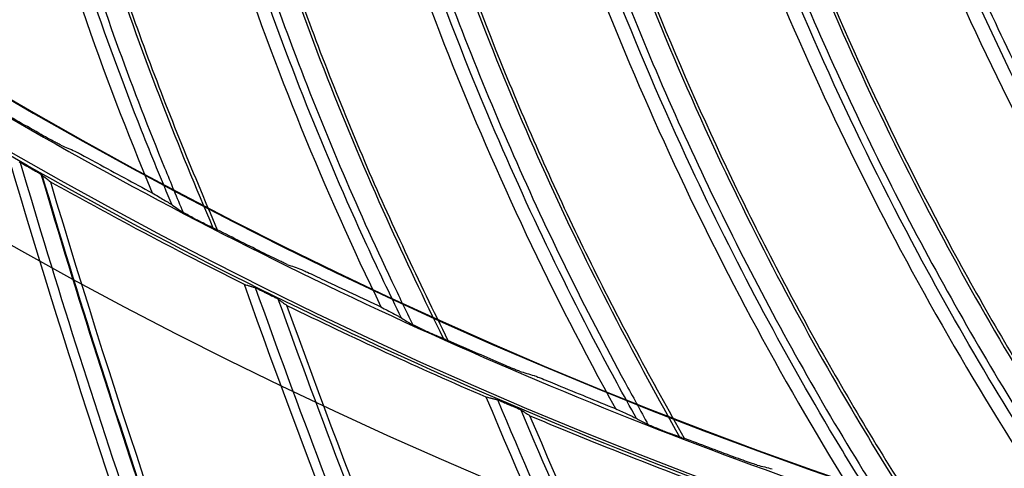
# Model space of a CAD drawing. Header units: centimetres. Extents: x 8435 to 34224, y 15581 to 23928.
# Tile 60 of 256: x 14697.22 to 14703.24, y 23600.83 to 23603.58. Entities that reach past the tile are written whole.
import ezdxf

# ---------------------------------------------------------------- set-up
doc = ezdxf.new("R2010")
doc.units = ezdxf.units.CM
doc.header["$LTSCALE"] = 0.2
doc.layers.add('1', color=7, linetype='Continuous', true_color=0xffffff)

# ---------------------------------------------------------------- blocks, each defined once
blk = doc.blocks.new('A$C992146fe')
at = {"layer": '1', "color": 0, "linetype": 'Continuous', "extrusion": (0, 0, -1)}
for radius in [59.146, 58.16, 57.606, 57.6]:
    blk.add_circle((-566.677, 326.301), radius, dxfattribs=at)
at = {"layer": '1', "color": 0, "linetype": 'Continuous'}
for centre, radius, start, end in [((566.657, 326.301), 65.216, 203.94849, 250.83515), ((649.086, 308.467), 115.962, 196.40173, 201.01724), ((649.086, 308.467), 115.759, 196.50552, 201.11561), ((649.086, 308.467), 115.75, 196.51056, 201.11913), ((649.956, 313.117), 115.75, 199.72495, 204.33657), ((650.564, 317.808), 115.75, 202.93921, 207.32492)]:
    blk.add_arc(centre, radius, start, end, dxfattribs=at)
at = {"layer": '1', "color": 0, "linetype": 'Continuous', "extrusion": (0, 0, -1)}
for centre, start, end in [((-649.956, 313.117), 335.75818, 340.38386), ((-650.564, 317.808), 332.71987, 337.16959)]:
    blk.add_arc(centre, 115.962, start, end, dxfattribs=at)
at = {"layer": '1', "color": 0, "linetype": 'Continuous'}
for points, knots in [([(624.857, 326.301), (624.857, 328.223), (624.762, 330.138), (624.383, 333.958), (624.098, 335.86), (622.977, 341.462), (621.873, 345.087), (619.685, 350.361), (618.862, 352.1), (617.053, 355.475), (616.072, 357.106), (612.907, 361.834), (610.5, 364.768), (606.433, 368.83), (605.008, 370.119), (602.065, 372.53), (600.541, 373.658), (597.389, 375.762), (595.761, 376.737), (592.4, 378.533), (590.656, 379.357), (585.357, 381.547), (581.728, 382.644), (574.279, 384.124), (570.423, 384.503), (562.822, 384.498), (559.05, 384.127), (553.436, 383.011), (551.564, 382.542), (547.912, 381.432), (546.124, 380.791), (540.872, 378.614), (537.512, 376.823), (531.127, 372.556), (528.194, 370.144), (524.172, 366.123), (522.894, 364.715), (520.468, 361.762), (519.32, 360.213), (516.144, 355.459), (514.358, 352.117), (512.171, 346.846), (511.523, 345.038), (510.409, 341.37), (509.947, 339.523), (508.836, 333.94), (508.46, 330.166), (508.456, 324.423), (508.55, 322.501), (508.923, 318.712), (509.201, 316.836), (509.938, 313.119), (510.397, 311.278), (511.5, 307.633), (512.147, 305.818), (514.341, 300.515), (516.129, 297.171), (519.287, 292.434), (520.42, 290.902), (522.851, 287.935), (524.139, 286.513), (528.17, 282.478), (531.097, 280.071), (535.849, 276.887), (537.503, 275.893), (540.87, 274.09), (542.588, 273.277), (547.839, 271.097), (551.472, 269.985), (559.009, 268.478), (562.79, 268.106), (568.476, 268.098), (570.374, 268.188), (574.175, 268.557), (576.084, 268.838), (581.697, 269.948), (585.325, 271.045), (590.597, 273.218), (592.332, 274.034), (595.718, 275.839), (597.353, 276.817), (602.091, 279.975), (605.028, 282.374), (609.092, 286.424), (610.388, 287.85), (612.809, 290.791), (613.941, 292.314), (616.051, 295.461), (617.029, 297.086), (618.83, 300.439), (619.656, 302.175), (621.864, 307.483), (622.973, 311.125), (624.099, 316.741), (624.384, 318.646), (624.762, 322.463), (624.857, 324.379), (624.857, 326.301)], [0, 0, 0, 0, 0.015625, 0.015625, 0.03125, 0.03125, 0.0625, 0.0625, 0.078125, 0.078125, 0.09375, 0.09375, 0.125, 0.125, 0.140625, 0.140625, 0.15625, 0.15625, 0.171875, 0.171875, 0.1875, 0.1875, 0.21875, 0.21875, 0.25, 0.25, 0.28125, 0.28125, 0.296875, 0.296875, 0.3125, 0.3125, 0.34375, 0.34375, 0.375, 0.375, 0.390625, 0.390625, 0.40625, 0.40625, 0.4375, 0.4375, 0.453125, 0.453125, 0.46875, 0.46875, 0.5, 0.5, 0.515625, 0.515625, 0.53125, 0.53125, 0.546875, 0.546875, 0.5625, 0.5625, 0.59375, 0.59375, 0.609375, 0.609375, 0.625, 0.625, 0.65625, 0.65625, 0.671875, 0.671875, 0.6875, 0.6875, 0.71875, 0.71875, 0.75, 0.75, 0.765625, 0.765625, 0.78125, 0.78125, 0.8125, 0.8125, 0.828125, 0.828125, 0.84375, 0.84375, 0.875, 0.875, 0.890625, 0.890625, 0.90625, 0.90625, 0.921875, 0.921875, 0.9375, 0.9375, 0.96875, 0.96875, 0.984375, 0.984375, 1, 1, 1, 1]), ([(624.457, 326.301), (624.457, 324.392), (624.363, 322.49), (623.987, 318.698), (623.704, 316.807), (622.586, 311.229), (621.485, 307.612), (619.292, 302.341), (618.472, 300.616), (616.683, 297.287), (615.712, 295.673), (613.616, 292.547), (612.491, 291.035), (610.088, 288.114), (608.801, 286.698), (604.764, 282.676), (601.848, 280.293), (597.142, 277.157), (595.518, 276.185), (592.155, 274.394), (590.433, 273.583), (585.196, 271.424), (581.593, 270.335), (576.02, 269.233), (574.124, 268.954), (570.349, 268.587), (568.464, 268.498), (562.817, 268.506), (559.061, 268.875), (551.576, 270.373), (547.969, 271.476), (542.753, 273.642), (541.048, 274.449), (537.703, 276.24), (536.061, 277.227), (531.341, 280.388), (528.434, 282.779), (524.431, 286.787), (523.152, 288.199), (520.738, 291.145), (519.613, 292.667), (516.476, 297.371), (514.701, 300.693), (512.522, 305.959), (511.879, 307.761), (510.784, 311.382), (510.328, 313.21), (509.596, 316.901), (509.32, 318.764), (508.95, 322.527), (508.856, 324.436), (508.86, 330.139), (509.234, 333.888), (510.337, 339.432), (510.796, 341.267), (511.902, 344.909), (512.546, 346.705), (514.717, 351.939), (516.491, 355.258), (519.645, 359.98), (520.786, 361.518), (523.195, 364.451), (524.464, 365.849), (528.459, 369.842), (531.371, 372.238), (537.713, 376.476), (541.049, 378.255), (546.265, 380.417), (548.041, 381.053), (551.667, 382.155), (553.527, 382.621), (559.102, 383.73), (562.848, 384.098), (570.397, 384.103), (574.227, 383.727), (581.624, 382.256), (585.229, 381.167), (590.491, 378.992), (592.223, 378.174), (595.561, 376.39), (597.178, 375.422), (600.308, 373.333), (601.822, 372.212), (604.745, 369.818), (606.16, 368.538), (610.199, 364.503), (612.589, 361.59), (615.733, 356.894), (616.707, 355.275), (618.503, 351.923), (619.321, 350.195), (621.494, 344.958), (622.59, 341.358), (623.704, 335.794), (623.987, 333.905), (624.363, 330.112), (624.457, 328.209), (624.457, 326.301)], [0, 0, 0, 0, 0.015625, 0.015625, 0.03125, 0.03125, 0.0625, 0.0625, 0.078125, 0.078125, 0.09375, 0.09375, 0.109375, 0.109375, 0.125, 0.125, 0.15625, 0.15625, 0.171875, 0.171875, 0.1875, 0.1875, 0.21875, 0.21875, 0.234375, 0.234375, 0.25, 0.25, 0.28125, 0.28125, 0.3125, 0.3125, 0.328125, 0.328125, 0.34375, 0.34375, 0.375, 0.375, 0.390625, 0.390625, 0.40625, 0.40625, 0.4375, 0.4375, 0.453125, 0.453125, 0.46875, 0.46875, 0.484375, 0.484375, 0.5, 0.5, 0.53125, 0.53125, 0.546875, 0.546875, 0.5625, 0.5625, 0.59375, 0.59375, 0.609375, 0.609375, 0.625, 0.625, 0.65625, 0.65625, 0.6875, 0.6875, 0.703125, 0.703125, 0.71875, 0.71875, 0.75, 0.75, 0.78125, 0.78125, 0.8125, 0.8125, 0.828125, 0.828125, 0.84375, 0.84375, 0.859375, 0.859375, 0.875, 0.875, 0.90625, 0.90625, 0.921875, 0.921875, 0.9375, 0.9375, 0.96875, 0.96875, 0.984375, 0.984375, 1, 1, 1, 1]), ([(617.857, 326.301), (617.857, 329.683), (617.525, 333.009), (616.55, 337.917), (616.145, 339.539), (615.17, 342.756), (614.598, 344.354), (612.671, 349.005), (611.098, 351.945), (608.311, 356.12), (607.307, 357.476), (605.166, 360.085), (604.039, 361.327), (600.496, 364.869), (597.918, 366.989), (593.721, 369.796), (592.266, 370.668), (589.31, 372.247), (587.801, 372.961), (584.721, 374.237), (583.15, 374.801), (579.945, 375.775), (578.302, 376.187), (573.346, 377.174), (570.023, 377.499), (565.015, 377.502), (563.341, 377.421), (559.985, 377.092), (558.312, 376.844), (553.387, 375.864), (550.196, 374.898), (545.547, 372.976), (544.012, 372.251), (541.046, 370.666), (539.611, 369.806), (535.449, 367.027), (532.863, 364.911), (528.081, 360.135), (525.958, 357.543), (523.176, 353.385), (522.315, 351.953), (520.729, 348.992), (520.003, 347.457), (518.074, 342.804), (517.105, 339.612), (515.794, 333.053), (515.458, 329.66), (515.456, 322.977), (515.779, 319.657), (516.759, 314.707), (517.17, 313.061), (518.143, 309.851), (518.705, 308.279), (519.979, 305.197), (520.691, 303.688), (522.266, 300.734), (523.134, 299.283), (525.942, 295.075), (528.06, 292.495), (531.597, 288.951), (532.837, 287.824), (535.439, 285.684), (536.799, 284.675), (540.975, 281.881), (543.914, 280.307), (548.557, 278.378), (550.153, 277.804), (553.374, 276.825), (554.997, 276.418), (559.906, 275.438), (563.229, 275.104), (569.981, 275.097), (573.323, 275.427), (578.23, 276.398), (579.851, 276.801), (583.064, 277.772), (584.663, 278.342), (589.322, 280.268), (592.265, 281.838), (597.829, 285.546), (600.467, 287.706), (605.198, 292.43), (607.318, 295.005), (610.125, 299.193), (610.999, 300.648), (612.584, 303.607), (613.299, 305.116), (615.218, 309.736), (616.2, 312.946), (617.525, 319.571), (617.857, 322.918), (617.857, 326.301)], [0, 0, 0, 0, 0.03125, 0.03125, 0.046875, 0.046875, 0.0625, 0.0625, 0.09375, 0.09375, 0.109375, 0.109375, 0.125, 0.125, 0.15625, 0.15625, 0.171875, 0.171875, 0.1875, 0.1875, 0.203125, 0.203125, 0.21875, 0.21875, 0.25, 0.25, 0.265625, 0.265625, 0.28125, 0.28125, 0.3125, 0.3125, 0.328125, 0.328125, 0.34375, 0.34375, 0.375, 0.375, 0.40625, 0.40625, 0.421875, 0.421875, 0.4375, 0.4375, 0.46875, 0.46875, 0.5, 0.5, 0.53125, 0.53125, 0.546875, 0.546875, 0.5625, 0.5625, 0.578125, 0.578125, 0.59375, 0.59375, 0.625, 0.625, 0.640625, 0.640625, 0.65625, 0.65625, 0.6875, 0.6875, 0.703125, 0.703125, 0.71875, 0.71875, 0.75, 0.75, 0.78125, 0.78125, 0.796875, 0.796875, 0.8125, 0.8125, 0.84375, 0.84375, 0.875, 0.875, 0.90625, 0.90625, 0.921875, 0.921875, 0.9375, 0.9375, 0.96875, 0.96875, 1, 1, 1, 1]), ([(617.457, 326.301), (617.457, 322.944), (617.128, 319.623), (615.813, 313.05), (614.839, 309.865), (612.935, 305.282), (612.225, 303.784), (610.653, 300.849), (609.785, 299.405), (607, 295.249), (604.897, 292.694), (600.203, 288.008), (597.585, 285.864), (592.065, 282.186), (589.145, 280.627), (584.523, 278.717), (582.936, 278.151), (579.748, 277.188), (578.139, 276.788), (573.27, 275.824), (569.955, 275.497), (563.256, 275.504), (559.959, 275.836), (555.088, 276.808), (553.477, 277.212), (550.282, 278.183), (548.698, 278.752), (544.092, 280.666), (541.176, 282.228), (537.032, 285), (535.683, 286.001), (533.101, 288.125), (531.871, 289.242), (528.362, 292.759), (526.26, 295.319), (523.474, 299.494), (522.613, 300.934), (521.05, 303.865), (520.344, 305.362), (519.08, 308.42), (518.522, 309.98), (517.557, 313.164), (517.149, 314.798), (516.176, 319.709), (515.856, 323.004), (515.858, 329.634), (516.192, 333.001), (517.492, 339.508), (518.453, 342.675), (520.367, 347.292), (521.088, 348.815), (522.661, 351.752), (523.515, 353.174), (526.276, 357.299), (528.383, 359.87), (533.127, 364.61), (535.693, 366.709), (539.822, 369.466), (541.246, 370.32), (544.189, 371.892), (545.712, 372.611), (550.324, 374.518), (553.491, 375.477), (558.378, 376.449), (560.037, 376.695), (563.367, 377.022), (565.028, 377.102), (569.997, 377.099), (573.293, 376.776), (578.211, 375.798), (579.841, 375.388), (583.021, 374.422), (584.58, 373.863), (587.636, 372.596), (589.134, 371.888), (592.066, 370.321), (593.509, 369.456), (597.674, 366.671), (600.231, 364.568), (603.747, 361.053), (604.865, 359.821), (606.989, 357.232), (607.986, 355.887), (610.751, 351.745), (612.311, 348.827), (614.224, 344.213), (614.791, 342.627), (615.758, 339.436), (616.16, 337.826), (617.128, 332.957), (617.457, 329.657), (617.457, 326.301)], [0, 0, 0, 0, 0.03125, 0.03125, 0.0625, 0.0625, 0.078125, 0.078125, 0.09375, 0.09375, 0.125, 0.125, 0.15625, 0.15625, 0.1875, 0.1875, 0.203125, 0.203125, 0.21875, 0.21875, 0.25, 0.25, 0.28125, 0.28125, 0.296875, 0.296875, 0.3125, 0.3125, 0.34375, 0.34375, 0.359375, 0.359375, 0.375, 0.375, 0.40625, 0.40625, 0.421875, 0.421875, 0.4375, 0.4375, 0.453125, 0.453125, 0.46875, 0.46875, 0.5, 0.5, 0.53125, 0.53125, 0.5625, 0.5625, 0.578125, 0.578125, 0.59375, 0.59375, 0.625, 0.625, 0.65625, 0.65625, 0.671875, 0.671875, 0.6875, 0.6875, 0.71875, 0.71875, 0.734375, 0.734375, 0.75, 0.75, 0.78125, 0.78125, 0.796875, 0.796875, 0.8125, 0.8125, 0.828125, 0.828125, 0.84375, 0.84375, 0.875, 0.875, 0.890625, 0.890625, 0.90625, 0.90625, 0.9375, 0.9375, 0.953125, 0.953125, 0.96875, 0.96875, 1, 1, 1, 1]), ([(539.703, 275.201), (539.575, 275.504), (539.449, 275.808), (538.87, 277.274), (538.471, 278.459), (537.691, 281.231), (537.35, 282.832), (537.114, 284.45)], [0, 0, 0, 0, 0.102437, 0.102437, 0.490992, 0.490992, 1, 1, 1, 1]), ([(537.211, 284.403), (537.276, 283.959), (537.35, 283.515), (537.525, 282.565), (537.629, 282.059), (537.858, 281.053), (537.983, 280.551), (538.253, 279.555), (538.399, 279.059), (538.71, 278.075), (538.876, 277.586), (539.228, 276.615), (539.414, 276.134), (539.685, 275.474), (539.76, 275.292), (539.837, 275.111)], [0, 0, 0, 0, 0.139267, 0.139267, 0.299215, 0.299215, 0.459164, 0.459164, 0.619114, 0.619114, 0.779064, 0.779064, 0.939015, 0.939015, 1, 1, 1, 1]), ([(537.51, 284.194), (537.729, 282.774), (538.031, 281.366), (538.743, 278.776), (539.136, 277.589), (539.784, 275.92), (539.991, 275.419), (540.202, 274.921)], [0, 0, 0, 0, 0.445338, 0.445338, 0.832225, 0.832225, 1, 1, 1, 1]), ([(537.551, 284.161), (537.797, 282.577), (538.145, 281.006), (538.826, 278.671), (539.078, 277.903), (539.631, 276.387), (539.938, 275.64), (540.255, 274.898)], [0, 0, 0, 0, 0.5, 0.5, 0.75, 0.75, 1, 1, 1, 1]), ([(542.509, 273.817), (542.365, 274.112), (542.223, 274.409), (541.565, 275.842), (541.102, 277.003), (540.173, 279.729), (539.746, 281.309), (539.423, 282.911)], [0, 0, 0, 0, 0.10246, 0.10246, 0.49102, 0.49102, 1, 1, 1, 1]), ([(539.522, 282.87), (539.612, 282.43), (539.709, 281.991), (539.936, 281.052), (540.067, 280.553), (540.35, 279.56), (540.502, 279.066), (540.826, 278.086), (540.998, 277.599), (541.362, 276.633), (541.554, 276.153), (541.958, 275.203), (542.17, 274.732), (542.476, 274.088), (542.561, 273.911), (542.647, 273.734)], [0, 0, 0, 0, 0.139235, 0.139235, 0.299189, 0.299189, 0.459143, 0.459143, 0.619097, 0.619097, 0.779053, 0.779053, 0.939008, 0.939008, 1, 1, 1, 1]), ([(539.833, 282.678), (540.128, 281.271), (540.506, 279.882), (541.357, 277.334), (541.814, 276.17), (542.551, 274.539), (542.784, 274.05), (543.022, 273.564)], [0, 0, 0, 0, 0.445311, 0.445311, 0.832208, 0.832208, 1, 1, 1, 1]), ([(539.875, 282.647), (540.206, 281.081), (540.638, 279.532), (541.445, 277.236), (541.738, 276.483), (542.373, 274.997), (542.72, 274.268), (543.077, 273.544)], [0, 0, 0, 0, 0.5, 0.5, 0.75, 0.75, 1, 1, 1, 1]), ([(545.386, 272.586), (545.226, 272.874), (545.068, 273.162), (544.334, 274.558), (543.808, 275.692), (542.733, 278.363), (542.221, 279.918), (541.812, 281.5)], [0, 0, 0, 0, 0.10247, 0.10247, 0.491051, 0.491051, 1, 1, 1, 1]), ([(541.914, 281.464), (542.027, 281.03), (542.148, 280.597), (542.425, 279.672), (542.583, 279.18), (542.919, 278.204), (543.098, 277.719), (543.474, 276.758), (543.672, 276.281), (544.088, 275.336), (544.305, 274.868), (544.76, 273.941), (544.998, 273.482), (545.338, 272.856), (545.433, 272.683), (545.528, 272.511)], [0, 0, 0, 0, 0.139185, 0.139185, 0.299146, 0.299146, 0.459108, 0.459108, 0.61907, 0.61907, 0.779034, 0.779034, 0.938997, 0.938997, 1, 1, 1, 1]), ([(542.234, 281.289), (542.605, 279.901), (543.057, 278.534), (544.045, 276.037), (544.564, 274.899), (545.389, 273.31), (545.648, 272.834), (545.912, 272.361)], [0, 0, 0, 0, 0.445274, 0.445274, 0.832183, 0.832183, 1, 1, 1, 1]), ([(542.278, 281.26), (542.693, 279.715), (543.209, 278.192), (544.138, 275.943), (544.472, 275.206), (545.186, 273.758), (545.572, 273.048), (545.968, 272.345)], [0, 0, 0, 0, 0.5, 0.5, 0.75, 0.75, 1, 1, 1, 1]), ([(548.326, 271.513), (548.15, 271.791), (547.977, 272.071), (547.168, 273.425), (546.582, 274.529), (545.364, 277.138), (544.768, 278.663), (544.274, 280.221)], [0, 0, 0, 0, 0.10254, 0.10254, 0.491081, 0.491081, 1, 1, 1, 1]), ([(544.377, 280.191), (544.514, 279.763), (544.658, 279.337), (544.985, 278.428), (545.169, 277.946), (545.558, 276.99), (545.762, 276.515), (546.19, 275.575), (546.414, 275.11), (546.88, 274.189), (547.123, 273.733), (547.627, 272.832), (547.889, 272.387), (548.263, 271.78), (548.367, 271.612), (548.472, 271.445)], [0, 0, 0, 0, 0.139195, 0.139195, 0.299139, 0.299139, 0.459083, 0.459083, 0.619028, 0.619028, 0.778973, 0.778973, 0.938919, 0.938919, 1, 1, 1, 1]), ([(544.706, 280.033), (545.152, 278.667), (545.678, 277.326), (546.8, 274.886), (547.379, 273.778), (548.289, 272.236), (548.574, 271.775), (548.863, 271.317)], [0, 0, 0, 0, 0.445258, 0.445258, 0.832123, 0.832123, 1, 1, 1, 1]), ([(544.752, 280.007), (545.25, 278.486), (545.848, 276.993), (546.898, 274.798), (547.271, 274.08), (548.063, 272.672), (548.486, 271.984), (548.92, 271.303)], [0, 0, 0, 0, 0.5, 0.5, 0.75, 0.75, 1, 1, 1, 1]), ([(551.319, 270.601), (551.129, 270.869), (550.94, 271.139), (550.059, 272.447), (549.414, 273.518), (548.056, 276.058), (547.379, 277.548), (546.801, 279.077)], [0, 0, 0, 0, 0.102535, 0.102535, 0.491053, 0.491053, 1, 1, 1, 1]), ([(546.906, 279.053), (547.066, 278.632), (547.233, 278.215), (547.608, 277.325), (547.819, 276.854), (548.259, 275.92), (548.488, 275.457), (548.966, 274.542), (549.215, 274.089), (549.73, 273.195), (549.997, 272.753), (550.55, 271.88), (550.835, 271.45), (551.242, 270.864), (551.355, 270.702), (551.468, 270.541)], [0, 0, 0, 0, 0.139244, 0.139244, 0.29918, 0.29918, 0.459116, 0.459116, 0.619053, 0.619053, 0.77899, 0.77899, 0.938928, 0.938928, 1, 1, 1, 1]), ([(547.243, 278.913), (547.763, 277.573), (548.36, 276.262), (549.612, 273.886), (550.251, 272.812), (551.243, 271.321), (551.552, 270.876), (551.866, 270.434)], [0, 0, 0, 0, 0.445295, 0.445295, 0.832149, 0.832149, 1, 1, 1, 1]), ([(547.29, 278.889), (547.87, 277.397), (548.547, 275.939), (549.715, 273.804), (550.126, 273.107), (550.993, 271.744), (551.453, 271.081), (551.923, 270.424)], [0, 0, 0, 0, 0.5, 0.5, 0.75, 0.75, 1, 1, 1, 1]), ([(554.357, 269.853), (554.152, 270.11), (553.949, 270.369), (552.999, 271.628), (552.297, 272.662), (550.804, 275.124), (550.047, 276.576), (549.387, 278.071)], [0, 0, 0, 0, 0.10246, 0.10246, 0.490999, 0.490999, 1, 1, 1, 1]), ([(549.493, 278.053), (549.675, 277.642), (549.865, 277.234), (550.288, 276.366), (550.523, 275.906), (551.013, 274.997), (551.267, 274.548), (551.794, 273.66), (552.067, 273.221), (552.63, 272.356), (552.921, 271.929), (553.52, 271.088), (553.828, 270.674), (554.266, 270.111), (554.387, 269.956), (554.509, 269.801)], [0, 0, 0, 0, 0.139279, 0.139279, 0.299224, 0.299224, 0.459169, 0.459169, 0.619115, 0.619115, 0.779062, 0.779062, 0.939009, 0.939009, 1, 1, 1, 1]), ([(549.837, 277.932), (550.428, 276.621), (551.096, 275.345), (552.475, 273.041), (553.171, 272.002), (554.242, 270.567), (554.575, 270.14), (554.912, 269.716)], [0, 0, 0, 0, 0.445344, 0.445344, 0.83222, 0.83222, 1, 1, 1, 1]), ([(549.885, 277.911), (550.545, 276.452), (551.3, 275.032), (552.581, 272.964), (553.03, 272.291), (553.969, 270.977), (554.465, 270.339), (554.969, 269.708)], [0, 0, 0, 0, 0.5, 0.5, 0.75, 0.75, 1, 1, 1, 1]), ([(538.341, 275.934), (538.337, 275.936), (538.329, 275.94), (538.305, 275.952), (538.288, 275.961), (538.242, 275.986), (538.211, 276.003), (538.144, 276.04), (538.108, 276.06), (538.072, 276.081)], [0, 0, 0, 0, 0.160727, 0.160727, 0.363382, 0.363382, 0.671903, 0.671903, 1, 1, 1, 1]), ([(538.512, 275.861), (538.517, 275.859), (538.525, 275.855), (538.549, 275.843), (538.565, 275.834), (538.611, 275.81), (538.643, 275.792), (538.71, 275.756), (538.746, 275.736), (538.782, 275.717)], [0, 0, 0, 0, 0.161205, 0.161205, 0.364279, 0.364279, 0.672727, 0.672727, 1, 1, 1, 1]), ([(537.831, 275.729), (537.832, 275.728), (537.835, 275.727), (537.843, 275.723), (537.849, 275.72), (537.864, 275.712), (537.874, 275.706), (537.901, 275.691), (537.918, 275.681), (537.939, 275.67), (537.942, 275.668), (537.945, 275.666)], [0, 0, 0, 0, 0.166569, 0.166569, 0.331234, 0.331234, 0.58375, 0.58375, 0.937404, 0.937404, 1, 1, 1, 1]), ([(537.945, 275.666), (537.947, 275.665), (537.949, 275.664), (537.953, 275.662), (537.954, 275.661), (537.957, 275.66), (537.958, 275.659), (537.96, 275.658), (537.961, 275.657), (537.964, 275.656), (537.965, 275.655), (537.967, 275.654), (537.968, 275.653), (537.971, 275.652), (537.972, 275.651), (537.973, 275.65)], [0, 0, 0, 0, 0.25, 0.25, 0.375, 0.375, 0.5, 0.5, 0.625, 0.625, 0.75, 0.75, 0.875, 0.875, 1, 1, 1, 1]), ([(537.973, 275.65), (537.993, 275.639), (538.013, 275.628), (538.046, 275.609), (538.06, 275.601), (538.08, 275.589), (538.088, 275.584), (538.099, 275.577), (538.103, 275.575), (538.107, 275.572), (538.108, 275.572), (538.108, 275.571)], [0, 0, 0, 0, 0.353024, 0.353024, 0.610752, 0.610752, 0.793396, 0.793396, 0.932731, 0.932731, 1, 1, 1, 1]), ([(538.212, 275.487), (538.531, 275.309), (538.85, 275.134), (539.639, 274.712), (540.109, 274.468), (540.583, 274.231)], [0, 0, 0, 0, 0.406514, 0.406514, 1, 1, 1, 1]), ([(539.459, 275.35), (539.512, 275.319), (539.561, 275.29), (539.626, 275.25), (539.648, 275.237), (539.677, 275.218), (539.687, 275.212), (539.696, 275.206)], [0, 0, 0, 0, 0.517277, 0.517277, 0.825009, 0.825009, 1, 1, 1, 1]), ([(539.708, 275.198), (539.73, 275.182), (539.753, 275.167), (539.792, 275.14), (539.809, 275.129), (539.825, 275.117)], [0, 0, 0, 0, 0.574877, 0.574877, 1, 1, 1, 1]), ([(539.955, 275.047), (539.932, 275.059), (539.909, 275.072), (539.876, 275.089), (539.865, 275.095), (539.848, 275.104), (539.841, 275.108), (539.832, 275.113), (539.829, 275.115), (539.826, 275.117), (539.826, 275.117), (539.825, 275.117)], [0, 0, 0, 0, 0.438148, 0.438148, 0.662386, 0.662386, 0.838698, 0.838698, 0.972359, 0.972359, 1, 1, 1, 1]), ([(539.955, 275.047), (539.964, 275.043), (539.973, 275.038), (540.001, 275.023), (540.022, 275.013), (540.056, 274.995), (540.069, 274.988), (540.083, 274.981)], [0, 0, 0, 0, 0.203294, 0.203294, 0.674818, 0.674818, 1, 1, 1, 1]), ([(540.23, 274.908), (540.227, 274.909), (540.223, 274.911), (540.211, 274.916), (540.203, 274.92), (540.179, 274.932), (540.163, 274.94), (540.127, 274.958), (540.105, 274.97), (540.083, 274.981)], [0, 0, 0, 0, 0.152607, 0.152607, 0.344413, 0.344413, 0.635098, 0.635098, 1, 1, 1, 1]), ([(541.11, 274.474), (541.105, 274.476), (541.097, 274.48), (541.072, 274.491), (541.055, 274.499), (541.008, 274.521), (540.976, 274.536), (540.907, 274.57), (540.87, 274.588), (540.833, 274.607)], [0, 0, 0, 0, 0.160746, 0.160746, 0.363412, 0.363412, 0.671914, 0.671914, 1, 1, 1, 1]), ([(541.284, 274.411), (541.289, 274.409), (541.297, 274.406), (541.322, 274.395), (541.339, 274.387), (541.386, 274.365), (541.419, 274.35), (541.487, 274.317), (541.524, 274.299), (541.561, 274.282)], [0, 0, 0, 0, 0.161224, 0.161224, 0.364309, 0.364309, 0.672737, 0.672737, 1, 1, 1, 1]), ([(540.583, 274.231), (540.593, 274.227), (540.604, 274.224), (540.62, 274.219), (540.626, 274.218), (540.636, 274.214), (540.642, 274.213), (540.653, 274.21), (540.658, 274.208), (540.669, 274.205), (540.674, 274.203), (540.685, 274.2), (540.69, 274.198), (540.701, 274.195), (540.706, 274.193), (540.712, 274.192)], [0, 0, 0, 0, 0.25, 0.25, 0.375, 0.375, 0.5, 0.5, 0.625, 0.625, 0.75, 0.75, 0.875, 0.875, 1, 1, 1, 1]), ([(540.712, 274.192), (540.713, 274.191), (540.716, 274.19), (540.725, 274.186), (540.73, 274.184), (540.746, 274.177), (540.757, 274.171), (540.784, 274.158), (540.802, 274.149), (540.823, 274.139), (540.826, 274.138), (540.829, 274.136)], [0, 0, 0, 0, 0.166588, 0.166588, 0.331272, 0.331272, 0.583792, 0.583792, 0.937415, 0.937415, 1, 1, 1, 1]), ([(540.829, 274.136), (540.832, 274.135), (540.834, 274.134), (540.838, 274.132), (540.839, 274.131), (540.841, 274.13), (540.842, 274.129), (540.845, 274.128), (540.846, 274.128), (540.849, 274.126), (540.85, 274.126), (540.852, 274.125), (540.853, 274.124), (540.856, 274.123), (540.857, 274.122), (540.858, 274.122)], [0, 0, 0, 0, 0.25, 0.25, 0.375, 0.375, 0.5, 0.5, 0.625, 0.625, 0.75, 0.75, 0.875, 0.875, 1, 1, 1, 1]), ([(540.858, 274.122), (540.879, 274.111), (540.9, 274.101), (540.934, 274.084), (540.948, 274.077), (540.969, 274.066), (540.977, 274.062), (540.988, 274.056), (540.992, 274.054), (540.996, 274.051), (540.997, 274.051), (540.998, 274.05)], [0, 0, 0, 0, 0.352969, 0.352969, 0.610704, 0.610704, 0.793366, 0.793366, 0.932723, 0.932723, 1, 1, 1, 1]), ([(542.258, 273.953), (542.312, 273.924), (542.362, 273.898), (542.429, 273.862), (542.452, 273.849), (542.482, 273.832), (542.493, 273.826), (542.502, 273.821)], [0, 0, 0, 0, 0.517276, 0.517276, 0.825008, 0.825008, 1, 1, 1, 1]), ([(542.769, 273.677), (542.746, 273.687), (542.722, 273.698), (542.688, 273.714), (542.677, 273.719), (542.659, 273.728), (542.652, 273.731), (542.642, 273.736), (542.639, 273.738), (542.637, 273.739), (542.636, 273.74), (542.636, 273.74)], [0, 0, 0, 0, 0.438122, 0.438122, 0.662374, 0.662374, 0.83869, 0.83869, 0.972359, 0.972359, 1, 1, 1, 1]), ([(542.769, 273.677), (542.778, 273.673), (542.787, 273.669), (542.817, 273.655), (542.837, 273.646), (542.872, 273.63), (542.887, 273.624), (542.901, 273.617)], [0, 0, 0, 0, 0.2033, 0.2033, 0.674818, 0.674818, 1, 1, 1, 1]), ([(543.051, 273.552), (543.048, 273.553), (543.044, 273.555), (543.032, 273.56), (543.023, 273.564), (542.999, 273.574), (542.983, 273.581), (542.945, 273.597), (542.923, 273.607), (542.901, 273.617)], [0, 0, 0, 0, 0.152614, 0.152614, 0.344424, 0.344424, 0.635102, 0.635102, 1, 1, 1, 1]), ([(543.953, 273.167), (543.948, 273.169), (543.94, 273.172), (543.915, 273.181), (543.897, 273.188), (543.849, 273.208), (543.816, 273.222), (543.745, 273.252), (543.707, 273.268), (543.669, 273.284)], [0, 0, 0, 0, 0.160753, 0.160753, 0.363425, 0.363425, 0.671922, 0.671922, 1, 1, 1, 1]), ([(544.131, 273.113), (544.135, 273.112), (544.144, 273.109), (544.169, 273.099), (544.187, 273.092), (544.235, 273.073), (544.268, 273.06), (544.338, 273.031), (544.377, 273.015), (544.415, 272.999)], [0, 0, 0, 0, 0.161227, 0.161227, 0.364313, 0.364313, 0.672734, 0.672734, 1, 1, 1, 1]), ([(543.543, 272.851), (543.554, 272.848), (543.565, 272.845), (543.581, 272.841), (543.587, 272.84), (543.598, 272.837), (543.603, 272.836), (543.614, 272.833), (543.62, 272.832), (543.631, 272.829), (543.636, 272.828), (543.647, 272.825), (543.652, 272.824), (543.663, 272.822), (543.669, 272.82), (543.674, 272.819)], [0, 0, 0, 0, 0.25, 0.25, 0.375, 0.375, 0.5, 0.5, 0.625, 0.625, 0.75, 0.75, 0.875, 0.875, 1, 1, 1, 1]), ([(543.674, 272.819), (543.676, 272.819), (543.679, 272.817), (543.688, 272.814), (543.693, 272.812), (543.709, 272.806), (543.72, 272.801), (543.749, 272.789), (543.767, 272.782), (543.788, 272.773), (543.791, 272.771), (543.795, 272.77)], [0, 0, 0, 0, 0.166595, 0.166595, 0.331285, 0.331285, 0.583807, 0.583807, 0.937417, 0.937417, 1, 1, 1, 1]), ([(543.795, 272.77), (543.797, 272.769), (543.8, 272.768), (543.803, 272.766), (543.805, 272.766), (543.807, 272.765), (543.808, 272.764), (543.811, 272.763), (543.812, 272.762), (543.815, 272.761), (543.816, 272.761), (543.818, 272.76), (543.82, 272.759), (543.822, 272.758), (543.823, 272.758), (543.825, 272.757)], [0, 0, 0, 0, 0.25, 0.25, 0.375, 0.375, 0.5, 0.5, 0.625, 0.625, 0.75, 0.75, 0.875, 0.875, 1, 1, 1, 1]), ([(543.825, 272.757), (543.846, 272.748), (543.867, 272.739), (543.902, 272.724), (543.917, 272.717), (543.938, 272.708), (543.946, 272.704), (543.958, 272.699), (543.962, 272.697), (543.966, 272.695), (543.967, 272.694), (543.968, 272.694)], [0, 0, 0, 0, 0.352952, 0.352952, 0.610691, 0.610691, 0.793358, 0.793358, 0.93272, 0.93272, 1, 1, 1, 1]), ([(545.127, 272.708), (545.181, 272.684), (545.231, 272.661), (545.316, 272.622), (545.351, 272.604), (545.379, 272.59)], [0, 0, 0, 0, 0.495476, 0.495476, 1, 1, 1, 1]), ([(544.081, 272.621), (544.162, 272.587), (544.244, 272.553), (545.07, 272.21), (545.82, 271.916), (546.577, 271.638)], [0, 0, 0, 0, 0.098862, 0.098862, 1, 1, 1, 1]), ([(545.653, 272.46), (545.629, 272.47), (545.604, 272.48), (545.57, 272.494), (545.559, 272.498), (545.541, 272.506), (545.533, 272.509), (545.523, 272.513), (545.52, 272.515), (545.517, 272.516), (545.517, 272.516), (545.517, 272.516)], [0, 0, 0, 0, 0.43824, 0.43824, 0.662428, 0.662428, 0.838727, 0.838727, 0.972361, 0.972361, 1, 1, 1, 1]), ([(545.653, 272.46), (545.663, 272.457), (545.672, 272.453), (545.702, 272.442), (545.723, 272.433), (545.759, 272.42), (545.773, 272.414), (545.788, 272.408)], [0, 0, 0, 0, 0.203306, 0.203306, 0.674817, 0.674817, 1, 1, 1, 1]), ([(545.941, 272.352), (545.939, 272.352), (545.934, 272.354), (545.922, 272.358), (545.913, 272.361), (545.889, 272.37), (545.872, 272.376), (545.833, 272.391), (545.81, 272.399), (545.788, 272.408)], [0, 0, 0, 0, 0.152584, 0.152584, 0.344376, 0.344376, 0.635082, 0.635082, 1, 1, 1, 1]), ([(546.863, 272.016), (546.859, 272.017), (546.85, 272.019), (546.824, 272.028), (546.806, 272.034), (546.757, 272.051), (546.723, 272.063), (546.651, 272.089), (546.612, 272.103), (546.573, 272.117)], [0, 0, 0, 0, 0.160717, 0.160717, 0.363365, 0.363365, 0.671894, 0.671894, 1, 1, 1, 1])]:
    blk.add_open_spline(points, degree=3, knots=knots, dxfattribs=at)
for points in [[(536.917, 284.567), (537.369, 281.41), (538.225, 278.296), (539.459, 275.35)], [(539.22, 283.018), (539.843, 279.89), (540.865, 276.827), (542.258, 273.953)], [(541.604, 281.596), (542.395, 278.506), (543.582, 275.503), (545.127, 272.708)], [(544.061, 280.305), (545.018, 277.262), (546.366, 274.328), (548.061, 271.621)], [(546.584, 279.15), (547.705, 276.163), (549.209, 273.306), (551.049, 270.694)], [(549.166, 278.132), (550.447, 275.211), (552.104, 272.439), (554.081, 269.931)], [(538.072, 276.081), (537.884, 276.187), (537.697, 276.295), (537.511, 276.403)], [(538.341, 275.934), (538.398, 275.909), (538.455, 275.885), (538.512, 275.861)], [(537.704, 275.775), (538.457, 273.21), (539.293, 270.687), (540.212, 268.203)], [(538.782, 275.717), (539.007, 275.593), (539.233, 275.471), (539.459, 275.35)], [(538.108, 275.571), (538.143, 275.543), (538.178, 275.515), (538.212, 275.487)], [(538.212, 275.487), (539.034, 272.725), (539.959, 269.994), (540.984, 267.301)], [(539.708, 275.198), (539.704, 275.2), (539.7, 275.203), (539.696, 275.206)], [(540.23, 274.908), (540.238, 274.905), (540.247, 274.901), (540.255, 274.898)], [(540.833, 274.607), (540.64, 274.703), (540.447, 274.8), (540.255, 274.898)], [(541.11, 274.474), (541.168, 274.453), (541.226, 274.432), (541.284, 274.411)], [(540.583, 274.231), (541.418, 271.881), (542.324, 269.572), (543.3, 267.301)], [(541.561, 274.282), (541.793, 274.17), (542.025, 274.061), (542.258, 273.953)], [(540.998, 274.05), (541.034, 274.024), (541.07, 273.998), (541.106, 273.972)], [(541.106, 273.972), (541.911, 273.579), (542.724, 273.205), (543.543, 272.851)], [(543.742, 267.301), (542.798, 269.488), (541.919, 271.711), (541.106, 273.972)], [(542.514, 273.814), (542.511, 273.816), (542.506, 273.818), (542.502, 273.821)], [(542.514, 273.814), (542.555, 273.789), (542.595, 273.764), (542.636, 273.74)], [(543.051, 273.552), (543.059, 273.55), (543.068, 273.547), (543.077, 273.544)], [(543.669, 273.284), (543.471, 273.37), (543.274, 273.456), (543.077, 273.544)], [(543.953, 273.167), (544.012, 273.149), (544.072, 273.131), (544.131, 273.113)], [(544.415, 272.999), (544.652, 272.901), (544.889, 272.804), (545.127, 272.708)], [(543.543, 272.851), (544.333, 270.972), (545.168, 269.122), (546.048, 267.301)], [(543.968, 272.694), (544.005, 272.67), (544.043, 272.646), (544.081, 272.621)], [(546.499, 267.301), (545.651, 269.048), (544.845, 270.821), (544.081, 272.621)], [(545.391, 272.584), (545.387, 272.586), (545.383, 272.588), (545.379, 272.59)], [(545.391, 272.584), (545.433, 272.561), (545.475, 272.539), (545.517, 272.516)], [(545.941, 272.352), (545.95, 272.349), (545.959, 272.347), (545.968, 272.345)], [(546.573, 272.117), (546.371, 272.192), (546.169, 272.268), (545.968, 272.345)], [(546.863, 272.016), (546.923, 272.001), (546.983, 271.986), (547.044, 271.971)]]:
    blk.add_open_spline(points, degree=3, dxfattribs=at)

msp = doc.modelspace()

# ---------------------------------------------------------------- block references
at = {"xscale": 0.5, "yscale": 0.5, "zscale": 0.5}
msp.add_blockref('A$C992146fe', (14428.3007, 23464.8437), dxfattribs=at)

doc.saveas('drawing.dxf')
